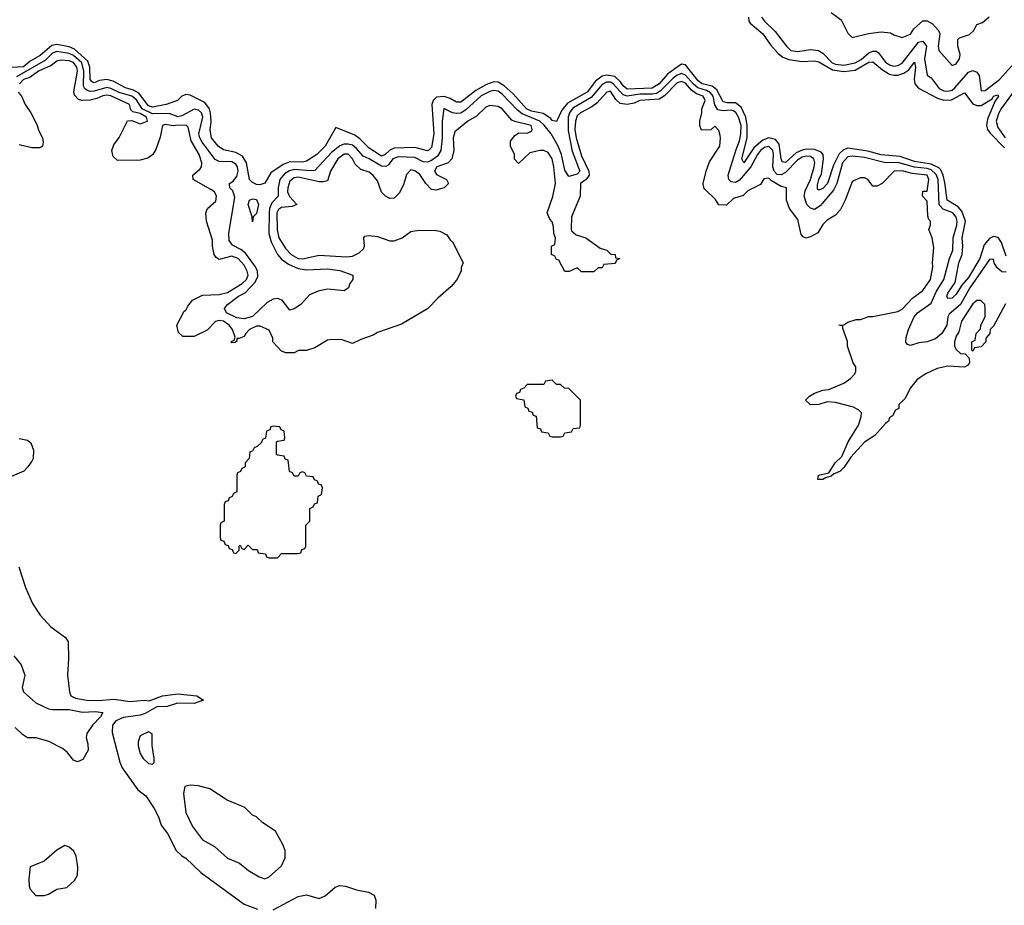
# Model space of a CAD drawing. Header units: inches. Extents: x 2671394 to 2765652, y 830470 to 955458.
# Tile 34 of 256: x 2709252 to 2713981, y 843045 to 847297. Entities that reach past the tile are written whole.
import ezdxf

# ---------------------------------------------------------------- set-up
doc = ezdxf.new("R2010")
doc.units = ezdxf.units.IN
doc.header["$MEASUREMENT"] = 0
doc.layers.add('C7804', color=7, linetype='Continuous')
doc.layers.add('C7814', color=7, linetype='Continuous')

msp = doc.modelspace()

# ---------------------------------------------------------------- linework, layer by layer
at = {"layer": 'C7804', "color": 2}
for points, elevation in [([(2710000, 846905.5), (2709956, 846890), (2709890, 846878), (2709870, 846884.4), (2709824.2, 846944.2), (2709798.3, 846958.3), (2709759.3, 846970), (2709701.5, 847001.5), (2709670, 847009.8), (2709634.9, 847005.1), (2709610, 846993.6), (2709599.7, 846999.7), (2709589.8, 847009.8), (2709588.1, 847070), (2709578.6, 847098.6), (2709515.7, 847155.7), (2709490, 847167.2), (2709430, 847178), (2709406.5, 847173.5), (2709350, 847124.7), (2709302.3, 847097.7), (2709270, 847071.5), (2709213, 847067)], 2), ([(2710000, 846834.9), (2709970, 846846.4), (2709890, 846844.7), (2709839.4, 846870), (2709812.2, 846912.2), (2709790, 846929.8), (2709730, 846948.3), (2709690, 846967.5), (2709670, 846971.5), (2709610, 846954.5), (2709590, 846952.4), (2709576.8, 846956.8), (2709564.8, 846964.8), (2709558.8, 846978.8), (2709560.2, 847050), (2709550, 847089.7), (2709510, 847126.2), (2709490, 847135.6), (2709430, 847144.8), (2709410, 847136.8), (2709376.4, 847103.6), (2709236.8, 847023.2)], 6), ([(2710000, 846788.8), (2709988.2, 846788.2), (2709950, 846794.5), (2709938, 846790), (2709926.2, 846733.8), (2709905.2, 846674.8), (2709890.5, 846649.5), (2709867.5, 846632.5), (2709830, 846622.7), (2709722, 846622), (2709701, 846641), (2709694.5, 846670), (2709703.6, 846696.4), (2709730, 846731), (2709770, 846812), (2709790, 846814), (2709830, 846797.8), (2709865.6, 846810), (2709861, 846830), (2709830, 846847.3), (2709795.1, 846855.1), (2709785.2, 846865.2), (2709779.3, 846890), (2709690, 846931.9), (2709670, 846934.5), (2709651.1, 846931.1), (2709621.8, 846918.2), (2709590, 846911.1), (2709550, 846909.3), (2709534, 846914), (2709515.6, 846935.6), (2709511.5, 846951.5), (2709529.6, 847050), (2709526.3, 847070), (2709510, 847091.8), (2709490, 847099.1), (2709450, 847102.9), (2709430, 847097.6), (2709403, 847077), (2709342.4, 847050), (2709299.8, 847020.2), (2709270.7, 847010), (2709250.6, 846990)], 10), ([(2709244.7, 846950), (2709261, 846930), (2709278.8, 846890), (2709306, 846850), (2709334.4, 846794.4), (2709343.5, 846763.5), (2709361, 846730), (2709364.7, 846710), (2709362, 846690), (2709350, 846682), (2709310, 846682), (2709250, 846697.2)], 10), ([(2709250, 845286), (2709290, 845278), (2709305.4, 845265.4), (2709318, 845230), (2709316, 845190), (2709310, 845178), (2709291.3, 845150), (2709271.3, 845130), (2709190, 845094)], 10), ([(2709247.3, 844670), (2709279.1, 844570), (2709313.7, 844493.7), (2709350, 844438), (2709402, 844382), (2709472, 844330), (2709484.7, 844310), (2709486, 844230), (2709481, 844150), (2709491, 844070), (2709498, 844050), (2709519.8, 844039.8), (2709574, 844030), (2709630, 844027.6), (2709705.4, 844034.6), (2709782.6, 844022.6), (2709849, 844029), (2709873.1, 844026.9), (2709938, 844050), (2710000, 844059.2)], 10), ([(2709223.4, 844243.4), (2709259.6, 844199.6), (2709276.4, 844150), (2709263.1, 844090), (2709270.4, 844070), (2709330, 844016.4), (2709390, 843988.7), (2709410, 843984.2), (2709490, 843984.9), (2709552.9, 843972.9), (2709614.9, 843974.9), (2709651.3, 843970), (2709640.7, 843950), (2709600.7, 843910), (2709574.8, 843870), (2709571, 843850), (2709579.8, 843819.8), (2709581, 843790), (2709554.4, 843745.6), (2709530, 843734), (2709510, 843741.2), (2709479.4, 843779.4), (2709457.3, 843797.2), (2709391.8, 843831.8), (2709330.6, 843849.4), (2709290, 843849), (2709265.1, 843865.1), (2709230, 843898)], 6), ([(2710000, 844012.8), (2709959.9, 844000.1), (2709910, 843997.6), (2709854, 843966), (2709830, 843957.6), (2709750, 843946.9), (2709713.4, 843930), (2709697.1, 843910), (2709695.2, 843875.2), (2709732.5, 843732.5), (2709744.4, 843704.4), (2709819.6, 843599.6), (2709858, 843570), (2709898, 843510), (2709918, 843470), (2709931.3, 843430), (2709962, 843390), (2710000, 843314)], 10)]:
    msp.add_lwpolyline(points, dxfattribs=dict(at, elevation=elevation))
for points, elevation in [([(2709870, 843878), (2709830, 843858), (2709821, 843830), (2709821, 843810), (2709830, 843774), (2709844.7, 843750), (2709870, 843726), (2709890, 843722), (2709898, 843730), (2709898, 843750), (2709888.4, 843811.6), (2709887.3, 843867.3)], 14), ([(2709468.1, 843331.9), (2709430.5, 843309.5), (2709370, 843257.2), (2709302, 843230), (2709296, 843170), (2709296.9, 843136.9), (2709302, 843122), (2709330, 843092), (2709370, 843091.3), (2709390, 843098), (2709430, 843122), (2709478, 843130), (2709515.5, 843164.5), (2709529, 843190), (2709531.6, 843228.4), (2709522.8, 843282.8), (2709510, 843306.6), (2709490, 843324.5)], 10)]:
    msp.add_lwpolyline(points, close=True, dxfattribs=dict(at, elevation=elevation))
at = {"layer": 'C7814', "color": 2}
for points, elevation in [([(2713150, 847331.3), (2713196.8, 847296.8), (2713230, 847232), (2713250, 847212), (2713328.9, 847231.1), (2713390, 847238.8), (2713434.8, 847234.8), (2713450, 847224.7), (2713490, 847212), (2713530, 847227.3), (2713546.6, 847253.4), (2713590, 847292), (2713610, 847292), (2713636.9, 847276.9), (2713665.4, 847245.4), (2713672, 847230), (2713663, 847170), (2713667.3, 847150), (2713730, 847078), (2713750, 847084.7), (2713765.2, 847110), (2713769.2, 847130), (2713757.2, 847170), (2713758, 847202), (2713766, 847210), (2713813.6, 847226.4), (2713834.6, 847245.4), (2713850, 847274), (2713876.4, 847283.6), (2713908.4, 847311.6)], 10), ([(2712751.7, 847310), (2712754, 847290), (2712761.2, 847281.2), (2712821.1, 847230), (2712857.4, 847177.4), (2712895.5, 847135.5), (2712916.9, 847116.9), (2712945.6, 847105.6), (2713010, 847097.3), (2713070, 847100.3), (2713090, 847094.3), (2713156, 847056), (2713210, 847049), (2713265.1, 847054.9), (2713330, 847092.8), (2713350, 847095.3), (2713396.1, 847056.1), (2713430, 847036.5), (2713450, 847031.3), (2713470, 847031.5), (2713499.2, 847040.8), (2713523, 847057), (2713550, 847093.4), (2713555.3, 847070), (2713548, 847012), (2713552.2, 846990), (2713569, 846969), (2713660.4, 846920.4), (2713690, 846911.4), (2713727.6, 846912.4), (2713790, 846946), (2713830, 846893), (2713850, 846886), (2713870, 846886), (2713923.3, 846916.7), (2713930, 846930.4), (2713950, 846936), (2713953.4, 846930), (2713935.6, 846904.4), (2713900.5, 846819.5), (2713895.6, 846790), (2713900.3, 846770), (2713912.8, 846752.8), (2713982.2, 846682.2)], 2), ([(2712815.5, 847310), (2712830, 847290.7), (2712880.4, 847240.4), (2712934.8, 847170), (2712956, 847150), (2712990, 847144.2), (2713050, 847154), (2713089.1, 847149.1), (2713110, 847136.4), (2713154.9, 847090), (2713170, 847083), (2713210, 847079.4), (2713265.1, 847090), (2713293.4, 847106.6), (2713330, 847138), (2713350, 847146.9), (2713366.4, 847146.4), (2713377.7, 847137.7), (2713410, 847093.4), (2713430, 847080.2), (2713450, 847074), (2713470, 847077.3), (2713490, 847087.9), (2713569.8, 847190.1), (2713590, 847194.9), (2713607.4, 847170), (2713598.4, 847110), (2713610, 847031.3), (2713630, 847018.8), (2713667.7, 846967.7), (2713690, 846955.6), (2713710, 846954), (2713730, 846959.6), (2713743.5, 846970), (2713810, 847045.7), (2713830, 847053.7), (2713850, 847046), (2713860.3, 847030), (2713870, 846956), (2713890, 846957.6), (2713957.4, 847010), (2714030, 847090.4)], 6), ([(2713990, 846161.2), (2713967.8, 846227.8), (2713951.1, 846251.1), (2713930, 846256.9), (2713910, 846246.6), (2713884.1, 846215.9), (2713863.7, 846150), (2713810, 846059.6), (2713777.3, 846022.7), (2713750, 845979.3), (2713730, 845960.9), (2713710, 845959), (2713705.1, 845970), (2713710, 845984.7), (2713744.9, 846035.1), (2713763, 846130), (2713778.7, 846170), (2713782, 846210), (2713778, 846250), (2713795.1, 846330), (2713777.4, 846377.4), (2713759.3, 846399.3), (2713707.1, 846430), (2713696.2, 846516.2), (2713687.4, 846550), (2713675.9, 846575.9), (2713666, 846586), (2713630, 846603.4), (2713550, 846616.1), (2713480.5, 846640.5), (2713390, 846647.9), (2713326.4, 846666.4), (2713230, 846680.9), (2713208.2, 846671.8), (2713187.3, 846652.7), (2713160.6, 846599.4), (2713131.7, 846510), (2713110, 846487.3), (2713090, 846479), (2713084.1, 846484.1), (2713084.4, 846504.4), (2713089.8, 846530), (2713102.5, 846557.5), (2713113, 846630), (2713111.6, 846650), (2713101.5, 846661.5), (2713070, 846674.7), (2713030, 846675.3), (2713010, 846671.1), (2712981.5, 846658.5), (2712930, 846611.6), (2712914.8, 846614.8), (2712908.7, 846628.7), (2712899.4, 846699.4), (2712881.5, 846721.5), (2712850, 846729.8), (2712821.1, 846718.9), (2712778.2, 846681.8), (2712729.6, 846609.6), (2712720.5, 846630), (2712745.5, 846730), (2712746.5, 846790), (2712739.2, 846830), (2712717.8, 846877.8), (2712690, 846897.7), (2712650, 846898.5), (2712630, 846903.5), (2712599.9, 846959.9), (2712578, 846978), (2712530, 846989.2), (2712510, 847003.5), (2712450, 847080.7), (2712430, 847083.6), (2712398, 847062), (2712364.2, 847035.8), (2712323.7, 846990), (2712290, 846968.2), (2712170, 846964.5), (2712150, 846979.7), (2712138.1, 846998.2), (2712110, 847023.9), (2712070, 847031.3), (2712050, 847026.4), (2712018.2, 847001.8), (2711977.6, 846950), (2711882.8, 846897.2), (2711856.3, 846863.7), (2711830, 846808.7), (2711810, 846814), (2711803.3, 846823.3), (2711766.1, 846846.1), (2711710, 846858.9), (2711685.6, 846870), (2711622, 846942), (2711579.3, 846979.3), (2711550, 846996.9), (2711530, 846999.7), (2711493.9, 846986.1), (2711443.4, 846956.6), (2711370, 846901.6), (2711350, 846900.7), (2711319.3, 846919.3), (2711290, 846928.5), (2711254.4, 846925.6), (2711238.4, 846910), (2711231.6, 846890), (2711240.3, 846750), (2711230, 846684), (2711216, 846670), (2711210, 846667.6), (2711150, 846683.5), (2711050, 846680.5), (2711028.9, 846671.1), (2711007.3, 846650), (2710990, 846642), (2710930, 846680.5), (2710885.5, 846725.5), (2710862.3, 846742.3), (2710770, 846779.3), (2710718.7, 846690), (2710679.3, 846650), (2710630, 846617.6), (2710610, 846613.3), (2710550, 846614.3), (2710517.6, 846602.4), (2710458.7, 846561.3), (2710430, 846512.7), (2710405.1, 846505.1), (2710390, 846506.6), (2710370, 846516), (2710356, 846530), (2710342, 846610), (2710321.5, 846641.4), (2710290, 846659.7), (2710230, 846672), (2710204.5, 846690), (2710172.7, 846730), (2710166.2, 846766.2), (2710171.5, 846808.5), (2710168.6, 846850), (2710163.5, 846870), (2710140.4, 846900.4), (2710070, 846934.7), (2710050, 846937.6), (2710031, 846930), (2710010, 846909), (2710000, 846905.5)], 2), ([(2713990, 846085.4), (2713970, 846086.9), (2713946.1, 846106.1), (2713932.6, 846130), (2713930, 846148), (2713910, 846146), (2713816.2, 846010), (2713770.1, 845929.9), (2713717.1, 845882.9), (2713710.3, 845870), (2713704.6, 845830), (2713681.6, 845790), (2713650, 845765.6), (2713611.3, 845750), (2713570, 845745.4), (2713530, 845733.6), (2713517, 845737), (2713508.4, 845748.4), (2713510, 845771.3), (2713521.3, 845810), (2713548, 845870), (2713564.5, 845890), (2713630, 845936.3), (2713653.5, 845990), (2713691, 846050), (2713717.3, 846150), (2713734.2, 846190), (2713734.8, 846250), (2713753.5, 846310), (2713755, 846330), (2713750, 846349.3), (2713733.7, 846370), (2713686.8, 846386.8), (2713668.3, 846408.3), (2713663, 846530), (2713654.6, 846554.6), (2713630, 846575.9), (2713610, 846583), (2713549.4, 846589.4), (2713470, 846611.9), (2713410, 846610.6), (2713310, 846635.8), (2713250, 846641.8), (2713230, 846639.2), (2713204.7, 846610), (2713177.2, 846510), (2713161.4, 846478.6), (2713096.4, 846403.6), (2713070, 846386), (2713050, 846393), (2713033, 846410), (2713020.3, 846450), (2713024.4, 846475.6), (2713050, 846530.6), (2713068.5, 846590), (2713071.7, 846610), (2713066.3, 846630), (2713050, 846640.3), (2713030, 846642), (2713010, 846637.3), (2712990, 846623.9), (2712930, 846564.2), (2712910, 846552), (2712890, 846554.2), (2712875.1, 846570), (2712868.9, 846590), (2712872.2, 846650), (2712868.8, 846668.8), (2712850, 846688.4), (2712830, 846683.5), (2712810, 846668.6), (2712795, 846650), (2712764.2, 846590), (2712710, 846526.9), (2712690, 846516), (2712670, 846518.3), (2712658.3, 846530), (2712655.6, 846550), (2712691.5, 846670), (2712710, 846716.3), (2712716.3, 846750), (2712716.5, 846790), (2712704.8, 846830), (2712692.4, 846852.4), (2712679.4, 846859.4), (2712670, 846862.6), (2712630, 846859.8), (2712604.9, 846865), (2712590, 846889.3), (2712582.6, 846930), (2712570, 846946.6), (2712550, 846957.6), (2712509.9, 846969.9), (2712487.6, 846987.6), (2712450, 847030.8), (2712430, 847038.2), (2712410, 847031.5), (2712390, 847017.3), (2712330, 846955.7), (2712310, 846943.2), (2712290, 846939), (2712230, 846939.6), (2712169.9, 846929.9), (2712150, 846936.2), (2712102.3, 846990), (2712090, 846997.3), (2712070, 846998), (2712050, 846985.6), (2711996.3, 846923.7), (2711908.1, 846871.9), (2711891.9, 846850), (2711886.2, 846830), (2711885.7, 846765.7), (2711906.1, 846666.1), (2711942.6, 846570), (2711930, 846556.3), (2711890, 846543.7), (2711870, 846574), (2711854.3, 846650), (2711837.7, 846690), (2711803.9, 846750), (2711771, 846791), (2711749.7, 846810), (2711665, 846845), (2711642.7, 846862.7), (2711570, 846939.3), (2711550, 846954.4), (2711530, 846957.1), (2711510, 846952.4), (2711469, 846931), (2711395, 846865), (2711370, 846848.7), (2711350, 846846.2), (2711330.8, 846850.8), (2711289.1, 846870.9), (2711281.2, 846810), (2711280.6, 846730), (2711274.4, 846670), (2711258, 846642), (2711230, 846621.6), (2711210, 846613.6), (2711190, 846614.5), (2711150, 846636.1), (2711070, 846638.7), (2711044.6, 846630), (2711022, 846598), (2711010, 846592.8), (2710990, 846593.3), (2710930, 846629.8), (2710901.8, 846641.8), (2710870, 846678.9), (2710850, 846694.5), (2710830, 846700.4), (2710810, 846699.7), (2710790, 846691.3), (2710750, 846659.1), (2710670, 846573.3), (2710649.1, 846570.9), (2710570, 846577.8), (2710548.2, 846571.8), (2710523.4, 846556.6), (2710501.1, 846530), (2710492.9, 846490), (2710493.7, 846450), (2710462.3, 846417.7), (2710452.1, 846390), (2710450.2, 846370), (2710448.1, 846270), (2710459.7, 846230), (2710489.4, 846169.4), (2710510, 846147.2), (2710542.8, 846122.8), (2710590, 846102.6), (2710630, 846095.8), (2710730, 846101.6), (2710790, 846092.4), (2710852, 846070), (2710851.3, 846050), (2710838, 846030), (2710831, 846009), (2710810, 845995.3), (2710730, 846003.6), (2710685.8, 845994.2), (2710644.4, 845975.6), (2710602, 845930), (2710570, 845909.6), (2710550, 845902.7), (2710512.3, 845950), (2710490, 845958.9), (2710470, 845955.4), (2710440.6, 845939.4), (2710370, 845871.8), (2710330, 845861.6), (2710294, 845866), (2710245.6, 845890), (2710236.2, 845910), (2710249.6, 845930), (2710302, 845970), (2710334.1, 845985.9), (2710383.4, 846036.6), (2710395.8, 846064.2), (2710394.5, 846090), (2710384.8, 846110), (2710336.2, 846176.2), (2710313.6, 846193.6), (2710274.1, 846214.1), (2710257.7, 846237.7), (2710255.6, 846270), (2710285.1, 846445.1), (2710275.2, 846475.2), (2710261.2, 846490), (2710259, 846510), (2710277.7, 846522.3), (2710295.3, 846544.7), (2710301, 846570), (2710297.7, 846590), (2710290, 846602.9), (2710270, 846614.7), (2710210, 846616.3), (2710190, 846625.6), (2710128.5, 846708.5), (2710117.2, 846730), (2710112.8, 846750), (2710131.6, 846830), (2710125.4, 846850), (2710110, 846863.5), (2710090, 846867.4), (2710030, 846836.4), (2710010, 846831), (2710000, 846834.9)], 6), ([(2713987.5, 845932.5), (2713930, 845826), (2713914, 845810), (2713912, 845790), (2713892.7, 845767.3), (2713892, 845750), (2713870, 845726), (2713838, 845722), (2713830, 845706), (2713826, 845710), (2713826, 845750), (2713842, 845758), (2713846, 845790), (2713867.3, 845812.7), (2713868, 845830), (2713888.7, 845870), (2713889, 845910), (2713888, 845930), (2713868.7, 845948.7), (2713850, 845949), (2713830, 845933.2), (2713774.8, 845850), (2713762, 845798), (2713750, 845778), (2713742, 845750), (2713742, 845730), (2713750, 845714), (2713770, 845694), (2713792.7, 845692.7), (2713812.7, 845672.7), (2713814, 845650), (2713803.6, 845636.4), (2713790, 845629.2), (2713710, 845633.2), (2713658, 845622), (2713603.5, 845596.5), (2713562, 845570), (2713531.3, 845530), (2713503.6, 845476.4), (2713474, 845450), (2713474, 845430), (2713458, 845422), (2713444.7, 845395.3), (2713430, 845386), (2713424.7, 845370), (2713410, 845359), (2713358.9, 845301.1), (2713310, 845269.3), (2713243.8, 845196.2), (2713212, 845148), (2713191.8, 845128.2), (2713163, 845117), (2713150, 845106), (2713122, 845098), (2713110, 845089.3), (2713086, 845090), (2713088, 845110), (2713138.9, 845121.1), (2713169.4, 845170), (2713200.1, 845199.9), (2713232, 845270), (2713281.2, 845350), (2713294, 845390), (2713295.3, 845410), (2713283.1, 845423.1), (2713256.5, 845436.5), (2713170, 845459), (2713130, 845462), (2713090, 845449), (2713050, 845448.7), (2713026, 845470), (2713046, 845490), (2713070, 845504.7), (2713110, 845518), (2713139, 845521), (2713210, 845551.3), (2713244.7, 845575.3), (2713263.1, 845596.9), (2713268.7, 845610), (2713268.7, 845630), (2713255.3, 845650), (2713228.7, 845730), (2713228.4, 845751.6), (2713206, 845814), (2713206, 845826), (2713186, 845830), (2713210, 845832), (2713230, 845844.7), (2713270, 845858), (2713290, 845858), (2713330, 845871.3), (2713350, 845871.3), (2713470, 845896), (2713490, 845906.8), (2713540.5, 845959.5), (2713590, 845997.3), (2713626, 846050), (2713638, 846110), (2713636, 846130), (2713643.1, 846203.1), (2713635.3, 846250), (2713618, 846290), (2713626, 846310), (2713626, 846330), (2713618, 846338), (2713613.6, 846353.6), (2713610, 846426), (2713588.7, 846450), (2713590, 846474), (2713610, 846474), (2713619.3, 846530), (2713610, 846550.8), (2713538.6, 846558.6), (2713490, 846572.2), (2713452, 846570), (2713394, 846510), (2713370, 846498), (2713350, 846498), (2713326, 846530), (2713310, 846538), (2713290, 846538), (2713256.9, 846523.1), (2713250, 846518), (2713216, 846430), (2713193.7, 846386.3), (2713170, 846358), (2713130, 846335.3), (2713110, 846314), (2713085.5, 846274.5), (2713050, 846254), (2713028.4, 846248.4), (2713014.6, 846254.6), (2713005.2, 846265.2), (2712990, 846338), (2712948.7, 846390), (2712935.3, 846430), (2712935.3, 846490), (2712910, 846497), (2712863.5, 846523.5), (2712850, 846536.2), (2712826.4, 846533.6), (2712810, 846506), (2712750, 846475.3), (2712726.8, 846453.2), (2712681, 846439), (2712647.3, 846407.3), (2712610, 846408), (2712594.6, 846434.6), (2712543.1, 846483.1), (2712538, 846490), (2712535.3, 846510), (2712549, 846570), (2712565.6, 846614.4), (2712614, 846690), (2712618, 846730), (2712615.3, 846750), (2712610, 846766), (2712590, 846786), (2712571.6, 846768.4), (2712527.3, 846767.3), (2712518, 846790), (2712518, 846810), (2712528.7, 846850), (2712529, 846870), (2712543.7, 846910), (2712534, 846930), (2712502, 846942), (2712479.1, 846959.1), (2712450, 846992), (2712430, 847001), (2712410, 846994.2), (2712348.2, 846931.8), (2712323.6, 846916.4), (2712230.4, 846909.6), (2712203.1, 846896.9), (2712170, 846889.4), (2712135.6, 846895.6), (2712114.6, 846914.6), (2712090, 846953.6), (2712072, 846950), (2712023.2, 846896.8), (2712000.4, 846879.6), (2711944.9, 846850), (2711930, 846835.1), (2711921.1, 846810), (2711917.7, 846770), (2711924.1, 846730), (2711950, 846643), (2711986, 846570), (2711987.4, 846550), (2711973, 846530), (2711945.3, 846510), (2711943.2, 846450), (2711902.4, 846350), (2711901, 846290), (2711902.8, 846282.8), (2711924.5, 846264.5), (2711971.3, 846250), (2712040.7, 846200.7), (2712072, 846190), (2712091.1, 846171.1), (2712112, 846170), (2712114, 846154), (2712134, 846150), (2712118, 846142), (2712112.7, 846127.3), (2712058, 846122), (2712050, 846106), (2712030, 846106), (2712010, 846086), (2711950, 846086), (2711930, 846106), (2711891.6, 846088.4), (2711870, 846088), (2711842, 846142), (2711830, 846146), (2711822, 846162), (2711806, 846170), (2711806, 846210), (2711822, 846218), (2711826, 846250), (2711818, 846270), (2711816.4, 846303.6), (2711810, 846326), (2711799, 846339), (2711785.2, 846370), (2711812.1, 846447.9), (2711824.7, 846510), (2711818, 846590), (2711809.4, 846630), (2711790, 846659.3), (2711770, 846669.2), (2711750, 846669.2), (2711702, 846658), (2711647.3, 846607.3), (2711628, 846628), (2711628, 846650), (2711608.7, 846690), (2711610, 846714), (2711630, 846742), (2711650, 846754), (2711690, 846752), (2711710, 846762), (2711714, 846770), (2711708.7, 846790), (2711630, 846808), (2711615.5, 846815.5), (2711568.7, 846870), (2711550, 846881.2), (2711510, 846885.2), (2711490, 846877.2), (2711445.3, 846834.7), (2711404.9, 846810), (2711341.6, 846758.4), (2711333.4, 846730), (2711336.3, 846670), (2711327.7, 846630), (2711310.5, 846609.5), (2711254.8, 846590), (2711244, 846570), (2711254.4, 846554.4), (2711302, 846530), (2711311.3, 846510), (2711290, 846489.2), (2711250, 846478), (2711230, 846482.7), (2711202.7, 846510), (2711173.3, 846553.3), (2711150, 846572), (2711130, 846576), (2711110, 846554), (2711095.2, 846504.7), (2711075.2, 846464.7), (2711050, 846440.9), (2711030, 846438), (2711009.6, 846449.6), (2710989.5, 846469.5), (2710970, 846524), (2710950, 846549.2), (2710930, 846565.2), (2710890, 846578), (2710863.5, 846603.5), (2710849.6, 846630), (2710830, 846651.1), (2710810, 846651), (2710780.3, 846630), (2710744.4, 846570), (2710730, 846524), (2710710, 846518), (2710690, 846518.7), (2710590, 846541.1), (2710570, 846538.3), (2710550, 846522), (2710539, 846490), (2710537.7, 846470), (2710547.7, 846447.7), (2710582.8, 846410), (2710560.4, 846399.6), (2710510, 846395.3), (2710494.4, 846385.6), (2710487.3, 846370), (2710488.2, 846288.2), (2710496.5, 846250), (2710530, 846196.3), (2710555.5, 846170), (2710590, 846150.3), (2710610.8, 846149.2), (2710690, 846166.7), (2710822, 846158), (2710850, 846162), (2710882, 846178), (2710903.1, 846196.9), (2710908.7, 846210), (2710904, 846250), (2710910, 846258), (2710930, 846260.7), (2710970, 846256.3), (2711030, 846236), (2711050, 846234.8), (2711089.4, 846250.6), (2711130, 846281), (2711170, 846286), (2711250, 846284.7), (2711270, 846282), (2711303.6, 846263.6), (2711319.6, 846239.6), (2711330.9, 846230.9), (2711382, 846130), (2711372.7, 846107.3), (2711372, 846090), (2711350, 846046), (2711323.6, 846016.4), (2711259.6, 845960.4), (2711210.9, 845909.1), (2711085.4, 845834.6), (2710970, 845795.3), (2710950, 845782), (2710890, 845762), (2710850, 845742), (2710800.4, 845760.4), (2710750, 845762), (2710730, 845758), (2710670, 845722), (2710630, 845708.7), (2710591.6, 845708.4), (2710570, 845698), (2710530, 845698), (2710510, 845706), (2710468, 845750), (2710467.3, 845767.3), (2710450, 845806), (2710406.3, 845826.3), (2710390, 845825.6), (2710356.3, 845810), (2710337.3, 845790), (2710330, 845775.3), (2710306, 845766), (2710294, 845766), (2710294, 845754), (2710287.3, 845747.3), (2710270, 845746), (2710266, 845750), (2710282, 845758), (2710287.3, 845772.7), (2710274.5, 845810), (2710258.7, 845830), (2710230, 845849.7), (2710210, 845853), (2710192.3, 845847.7), (2710152.8, 845807.2), (2710090, 845776), (2710035.3, 845775.3), (2710014.6, 845794.6), (2710006, 845830), (2710042, 845898), (2710050, 845902), (2710059, 845921), (2710082, 845950), (2710130, 845974.8), (2710210, 845978), (2710250, 845987.4), (2710320.5, 846030), (2710340.5, 846050), (2710349.7, 846070), (2710345.1, 846090), (2710330, 846118.4), (2710300.9, 846150), (2710270, 846162), (2710210, 846146.6), (2710195.1, 846155.1), (2710185.2, 846170), (2710177.2, 846210), (2710178, 846238), (2710149, 846330), (2710145.2, 846370), (2710154, 846390), (2710193.8, 846426.2), (2710197, 846450), (2710187, 846470), (2710170, 846482.4), (2710085.2, 846530), (2710084, 846550), (2710118.6, 846581.4), (2710124.5, 846590), (2710127.3, 846610), (2710114.3, 846650), (2710075.2, 846715.2), (2710060.9, 846780.9), (2710051.6, 846791.6), (2710000, 846788.8)], 10), ([(2714060.9, 846999.1), (2713967.7, 846872.3), (2713955.5, 846850), (2713942.7, 846810), (2713950, 846779.1), (2713985.2, 846730)], 6), ([(2710000, 844059.2), (2710010, 844060.7), (2710102, 844050), (2710134, 844030), (2710090, 844014), (2710010, 844016), (2710000, 844012.8)], 10), ([(2710000, 843314), (2710002, 843310), (2710030, 843282), (2710050, 843271.3), (2710121.4, 843201.4), (2710330, 843050.8), (2710394, 843026)], 10), ([(2710470, 843022.8), (2710590, 843087.3), (2710630, 843094.8), (2710690, 843077.3), (2710719, 843090), (2710767.5, 843132.5), (2710790, 843139.1), (2710816.7, 843136.7), (2710870, 843119.1), (2710927.5, 843107.5), (2710954, 843094), (2710962.8, 843070), (2710960.7, 843030)], 10)]:
    msp.add_lwpolyline(points, dxfattribs=dict(at, elevation=elevation))
for points, elevation in [([(2710370, 846326), (2710368.7, 846350), (2710349.3, 846410), (2710355.3, 846430), (2710370, 846437.3), (2710390, 846434), (2710399.1, 846410), (2710390, 846366), (2710374, 846350)], 2), ([(2711810, 845566), (2711778, 845562), (2711770, 845546), (2711690, 845546), (2711672.7, 845527.3), (2711658, 845522), (2711652.7, 845507.3), (2711638, 845502), (2711634, 845490), (2711638, 845478), (2711672.7, 845472.7), (2711678, 845438), (2711692.7, 845432.7), (2711698, 845418), (2711712.7, 845412.7), (2711718, 845398), (2711732.7, 845392.7), (2711738, 845338), (2711752.7, 845332.7), (2711758, 845318), (2711790, 845314), (2711798, 845298), (2711810, 845294), (2711850, 845294), (2711862, 845298), (2711870, 845314), (2711902, 845318), (2711910, 845334), (2711942, 845338), (2711946, 845350), (2711946, 845470), (2711890, 845526), (2711868.4, 845528.4), (2711850, 845546), (2711830, 845546)], 14), ([(2710470, 845346), (2710458, 845342), (2710452.7, 845327.3), (2710438, 845322), (2710432.7, 845287.3), (2710418, 845282), (2710412.7, 845267.3), (2710392.7, 845247.3), (2710378, 845242), (2710370, 845226), (2710358, 845222), (2710354, 845190), (2710334, 845170), (2710334, 845150), (2710318, 845142), (2710312.7, 845127.3), (2710298, 845122), (2710294, 845110), (2710294, 845030), (2710278, 845022), (2710272.7, 845007.3), (2710258, 845002), (2710252.7, 844987.3), (2710238, 844982), (2710234, 844970), (2710234, 844890), (2710218, 844882), (2710214, 844870), (2710214, 844810), (2710218, 844798), (2710232.7, 844792.7), (2710238, 844778), (2710252.7, 844772.7), (2710258, 844758), (2710272.7, 844752.7), (2710278, 844738), (2710290, 844734), (2710306, 844750), (2710306, 844770), (2710310, 844774), (2710318, 844758), (2710330, 844754), (2710350, 844774), (2710370, 844754), (2710392.7, 844752.7), (2710398, 844738), (2710432.7, 844732.7), (2710438, 844718), (2710450, 844714), (2710490, 844714), (2710510, 844734), (2710590, 844734), (2710602, 844738), (2710607.3, 844752.7), (2710622, 844758), (2710626, 844770), (2710626, 844870), (2710646, 844890), (2710646, 844950), (2710662, 844958), (2710667.3, 844972.7), (2710682, 844978), (2710686, 845010), (2710702, 845018), (2710706, 845050), (2710702, 845062), (2710687.3, 845067.3), (2710682, 845082), (2710667.3, 845087.3), (2710662, 845102), (2710630, 845106), (2710622, 845122), (2710610, 845126), (2710598, 845122), (2710590, 845106), (2710570, 845106), (2710562, 845122), (2710547.3, 845127.3), (2710542, 845182), (2710527.3, 845187.3), (2710522, 845202), (2710490, 845206), (2710486, 845210), (2710486, 845270), (2710490, 845274), (2710522, 845278), (2710526, 845290), (2710522, 845322), (2710507.3, 845327.3), (2710502, 845342)], 14), ([(2710070, 843622), (2710044.7, 843615.3), (2710038, 843582), (2710050.6, 843490), (2710082.3, 843422.3), (2710130, 843358.8), (2710187.1, 843327.1), (2710250, 843271.3), (2710307.1, 843247.1), (2710351.1, 843211.1), (2710402, 843182), (2710430, 843172), (2710450, 843182), (2710510, 843234), (2710527.3, 843272.7), (2710527.3, 843307.3), (2710516.4, 843336.4), (2710480.2, 843400.2), (2710420.2, 843440.2), (2710388.9, 843468.9), (2710370, 843478), (2710333.6, 843513.6), (2710248, 843550), (2710164.7, 843604.7), (2710110, 843619)], 14)]:
    msp.add_lwpolyline(points, close=True, dxfattribs=dict(at, elevation=elevation))

doc.saveas('drawing.dxf')
